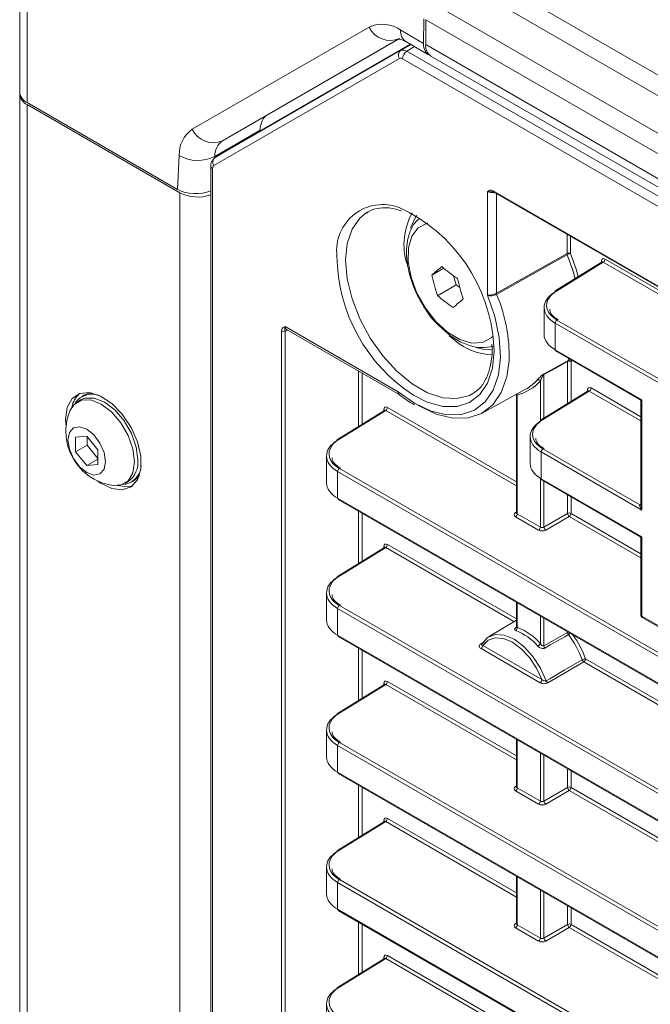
# Model space of a CAD drawing. Header units: millimetres. Extents: x 0 to 1118, y 0 to 864.
# Tile 119 of 235: x 750 to 762, y 371 to 391. Entities that reach past the tile are written whole.
import ezdxf

# ---------------------------------------------------------------- set-up
doc = ezdxf.new("R2010")
doc.units = ezdxf.units.MM

msp = doc.modelspace()

# ---------------------------------------------------------------- linework, layer by layer
at = {"color": 9, "linetype": 'Continuous', "lineweight": 0}
for p, q in [((853.541, 337.325), (758.488, 392.198)), ((853.291, 337.061), (758.238, 391.934)), ((749.888, 391.685), (749.888, 389.379)), ((852.968, 336.501), (757.915, 391.374)), ((852.865, 336.153), (757.812, 391.025)), ((753.171, 388.847), (756.69, 390.879)), ((757.315, 390.818), (757.769, 390.555)), ((757.294, 390.65), (753.775, 388.618)), ((753.627, 388.282), (757.314, 390.412)), ((757.314, 390.412), (757.515, 390.533)), ((757.589, 390.49), (757.439, 390.399)), ((757.439, 390.399), (853.588, 334.893)), ((852.865, 335.658), (757.812, 390.531)), ((757.289, 390.253), (753.602, 388.124)), ((853.501, 334.741), (757.352, 390.247)), ((749.888, 389.338), (749.888, 343)), ((753.775, 388.618), (754.67, 389.135)), ((754.521, 388.827), (753.62, 388.307)), ((752.882, 387.651), (752.914, 388.328)), ((753.62, 388.307), (753.619, 388.276)), ((753.576, 388.067), (753.576, 340.217)), ((752.924, 387.586), (752.924, 341.247)), ((759.042, 385.547), (759.042, 387.606)), ((759.153, 387.622), (851.7, 334.196)), ((759.217, 387.568), (759.217, 385.586)), ((760.622, 386.377), (760.622, 386.757)), ((760.693, 386.717), (760.693, 386.376)), ((759.217, 385.586), (760.622, 386.377)), ((761.378, 386.266), (763.064, 385.293)), ((761.343, 386.206), (760.413, 385.63)), ((761.307, 386.201), (761.307, 386.226)), ((763.064, 385.212), (761.343, 386.206)), ((755.018, 384.925), (757.265, 383.629)), ((760.387, 384.993), (760.387, 384.461)), ((850.466, 332.991), (760.387, 384.993)), ((760.421, 385.054), (850.501, 333.052)), ((754.949, 341.862), (754.949, 384.837)), ((755.019, 384.837), (755.019, 341.862)), ((755.072, 384.852), (755.072, 384.852)), ((759.169, 384.533), (759.171, 384.439)), ((760.387, 384.461), (762.107, 383.468)), ((760.632, 383.392), (760.632, 384.227)), ((760.702, 384.227), (760.702, 383.435)), ((756.477, 382.938), (756.477, 384.041)), ((756.547, 384.001), (756.547, 382.981)), ((760.163, 383.969), (760.163, 383.102)), ((760.093, 383.042), (760.093, 383.842)), ((759.632, 383.568), (759.632, 381.203)), ((761.065, 383.642), (760.135, 383.067)), ((761.029, 383.638), (761.029, 383.662)), ((762.092, 383.049), (761.065, 383.642)), ((761.1, 383.703), (762.092, 383.13)), ((762.107, 383.468), (762.107, 381.276)), ((757.018, 383.254), (756.087, 382.679)), ((756.982, 383.25), (756.982, 383.274)), ((759.617, 381.754), (757.018, 383.254)), ((757.052, 383.315), (759.617, 381.835)), ((760.108, 382.43), (760.108, 381.898)), ((762.107, 381.276), (760.108, 382.43)), ((760.143, 382.491), (762.071, 381.378)), ((854.792, 325.046), (756.061, 382.042)), ((756.061, 382.042), (756.061, 381.51)), ((756.096, 382.103), (854.826, 325.107)), ((760.093, 380.937), (760.093, 381.907)), ((760.108, 381.898), (762.107, 380.744)), ((760.163, 381.849), (760.163, 380.938)), ((760.632, 381.209), (760.632, 381.579)), ((756.061, 381.51), (854.792, 324.514)), ((760.702, 381.538), (760.702, 381.208)), ((762.071, 381.378), (762.092, 381.391)), ((756.477, 380.214), (756.477, 381.253)), ((756.547, 381.212), (756.547, 380.257)), ((759.596, 381.225), (759.617, 381.238)), ((759.632, 381.203), (760.093, 380.937)), ((760.163, 380.938), (760.632, 381.209)), ((760.702, 381.208), (762.092, 380.406)), ((760.058, 380.876), (759.597, 381.142)), ((760.667, 381.148), (760.198, 380.877)), ((762.092, 380.325), (760.667, 381.148)), ((757.052, 380.591), (759.617, 379.111)), ((762.107, 380.744), (762.107, 379.165)), ((757.018, 380.53), (756.087, 379.955)), ((756.982, 380.526), (756.982, 380.55)), ((759.567, 379.058), (757.018, 380.53)), ((759.632, 379.432), (759.632, 378.943)), ((854.792, 322.322), (756.061, 379.318)), ((756.061, 379.318), (756.061, 378.786)), ((756.096, 379.379), (854.826, 322.383)), ((760.093, 378.617), (760.093, 379.166)), ((760.163, 379.125), (760.163, 378.576)), ((762.107, 379.165), (768.578, 375.429)), ((759.606, 378.94), (759.616, 378.946)), ((760.163, 378.576), (760.632, 378.843)), ((760.632, 378.843), (760.632, 378.854)), ((756.061, 378.786), (854.792, 321.79)), ((758.902, 378.61), (758.98, 378.658)), ((756.477, 377.49), (756.477, 378.529)), ((756.547, 378.488), (756.547, 377.533)), ((760.089, 377.843), (758.912, 378.523)), ((758.946, 378.584), (760.124, 377.904)), ((760.954, 378.258), (760.238, 377.839)), ((763.064, 377.04), (760.954, 378.258)), ((760.989, 378.319), (763.064, 377.121)), ((757.052, 377.867), (759.617, 376.386)), ((757.018, 377.806), (756.087, 377.231)), ((756.982, 377.802), (756.982, 377.826)), ((759.617, 376.306), (757.018, 377.806)), ((759.632, 376.708), (759.632, 375.755)), ((854.792, 319.598), (756.061, 376.594)), ((756.061, 376.594), (756.061, 376.062)), ((756.096, 376.655), (854.826, 319.659)), ((760.093, 375.489), (760.093, 376.442)), ((760.163, 376.401), (760.163, 375.49)), ((760.632, 375.761), (760.632, 376.13)), ((760.702, 376.09), (760.702, 375.76)), ((756.061, 376.062), (854.792, 319.066)), ((756.477, 374.766), (756.477, 375.805)), ((756.547, 375.764), (756.547, 374.809)), ((759.596, 375.776), (759.617, 375.79)), ((760.058, 375.428), (759.597, 375.694)), ((759.632, 375.755), (760.093, 375.489)), ((760.163, 375.49), (760.632, 375.761)), ((760.667, 375.699), (760.198, 375.429)), ((763.064, 374.316), (760.667, 375.699)), ((760.702, 375.76), (763.064, 374.396)), ((757.052, 375.143), (759.617, 373.662)), ((757.018, 375.082), (756.087, 374.507)), ((756.982, 375.078), (756.982, 375.102)), ((759.617, 373.581), (757.018, 375.082)), ((759.632, 373.984), (759.632, 373.031)), ((854.792, 316.874), (756.061, 373.87)), ((756.061, 373.87), (756.061, 373.338)), ((756.096, 373.931), (854.826, 316.935)), ((760.093, 372.765), (760.093, 373.717)), ((760.163, 373.677), (760.163, 372.766)), ((760.632, 373.037), (760.632, 373.406)), ((760.702, 373.366), (760.702, 373.036)), ((756.061, 373.338), (854.792, 316.342)), ((756.477, 372.042), (756.477, 373.081)), ((756.547, 373.04), (756.547, 372.085)), ((759.596, 373.052), (759.617, 373.066)), ((760.058, 372.704), (759.597, 372.97)), ((759.632, 373.031), (760.093, 372.765)), ((760.163, 372.766), (760.632, 373.037)), ((760.667, 372.975), (760.198, 372.705)), ((763.064, 371.591), (760.667, 372.975)), ((760.702, 373.036), (763.064, 371.672)), ((756.982, 372.354), (756.982, 372.378)), ((757.052, 372.419), (759.617, 370.938)), ((757.018, 372.358), (756.087, 371.783)), ((759.617, 370.857), (757.018, 372.358))]:
    msp.add_line(p, q, dxfattribs=at)
at = {"color": 7, "linetype": 'Continuous', "lineweight": 15}
for p, q in [((749.742, 389.583), (749.742, 391.89)), ((757.769, 390.555), (757.777, 391.045)), ((757.812, 390.531), (757.812, 391.025)), ((757.279, 390.642), (754.67, 389.135)), ((757.419, 390.589), (757.869, 390.329)), ((754.323, 388.705), (757.502, 390.541)), ((757.915, 390.302), (852.968, 335.429)), ((749.742, 389.542), (749.742, 389.583)), ((749.742, 389.542), (749.742, 343.204)), ((752.882, 387.651), (749.888, 389.379)), ((752.924, 387.586), (749.888, 389.338)), ((754.521, 388.827), (754.521, 388.819)), ((754.323, 388.705), (753.627, 388.282)), ((753.54, 388.118), (753.54, 340.268)), ((759.164, 387.599), (851.71, 334.174)), ((756.666, 387.204), (756.629, 387.182)), ((757.933, 385.945), (758.171, 386.082)), ((761.318, 386.208), (760.387, 385.632)), ((758.367, 385.932), (758.418, 385.752)), ((758.047, 385.538), (758.418, 385.752)), ((758.418, 385.752), (758.489, 385.698)), ((760.167, 385.302), (760.167, 384.764)), ((755.045, 384.868), (757.284, 383.575)), ((758.398, 384.646), (758.282, 384.74)), ((759.127, 384.575), (759.134, 384.49)), ((760.397, 384.438), (762.067, 383.474)), ((760.636, 384.245), (760.663, 384.285)), ((760.719, 384.252), (760.702, 384.227)), ((751.02, 383.557), (750.978, 383.533)), ((758.75, 383.593), (758.812, 383.635)), ((758.937, 383.204), (759.798, 383.677)), ((759.617, 383.549), (759.617, 381.224)), ((761.04, 383.644), (760.109, 383.069)), ((750.959, 383.468), (750.891, 383.43)), ((762.092, 383.431), (762.092, 381.354)), ((756.993, 383.257), (756.062, 382.681)), ((750.655, 383.078), (750.664, 382.935)), ((751.074, 382.747), (750.853, 382.727)), ((751.295, 382.472), (751.074, 382.747)), ((750.853, 382.727), (750.853, 382.433)), ((751.083, 382.565), (750.853, 382.433)), ((751.083, 382.736), (751.083, 382.565)), ((751.083, 382.565), (751.295, 382.301)), ((759.889, 382.739), (759.889, 382.201)), ((750.853, 382.433), (751.074, 382.158)), ((751.295, 382.178), (751.295, 382.472)), ((755.842, 382.351), (755.842, 381.813)), ((751.295, 382.285), (751.074, 382.158)), ((751.074, 382.158), (751.295, 382.178)), ((751.829, 381.806), (751.896, 381.845)), ((751.962, 381.829), (752.004, 381.854)), ((760.119, 381.875), (762.067, 380.75)), ((756.072, 381.487), (854.802, 324.491)), ((759.617, 381.224), (759.616, 381.218)), ((762.092, 380.707), (762.092, 379.185)), ((756.993, 380.533), (756.062, 379.957)), ((755.842, 379.627), (755.842, 379.089)), ((759.617, 379.44), (759.617, 378.95)), ((759.617, 379.088), (759.063, 378.753)), ((762.117, 379.142), (768.588, 375.406)), ((756.072, 378.763), (854.802, 321.767)), ((758.924, 378.606), (758.924, 378.606)), ((756.993, 377.809), (756.062, 377.233)), ((755.842, 376.903), (755.842, 376.365)), ((759.617, 376.716), (759.617, 375.776)), ((756.072, 376.039), (854.802, 319.043)), ((759.617, 375.776), (759.616, 375.77)), ((756.993, 375.085), (756.062, 374.509)), ((755.842, 374.179), (755.842, 373.641)), ((759.617, 373.992), (759.617, 373.052)), ((756.072, 373.315), (854.802, 316.319)), ((759.617, 373.052), (759.616, 373.046)), ((756.993, 372.36), (756.062, 371.785)), ((755.842, 371.455), (755.842, 370.917))]:
    msp.add_line(p, q, dxfattribs=at)
at = {"color": 9, "linetype": 'Continuous', "lineweight": 0, "flags": 128}
for points in [[(756.629, 387.182), (756.503, 387.08), (756.348, 386.861), (756.253, 386.577), (756.221, 386.242), (756.253, 385.87), (756.348, 385.476), (756.503, 385.079), (756.709, 384.695), (756.958, 384.342), (757.24, 384.035), (757.541, 383.787), (757.849, 383.609), (758.151, 383.509), (758.432, 383.491), (758.682, 383.556), (758.75, 383.593)], [(757.854, 386.982), (757.839, 386.978), (757.663, 386.885), (757.537, 386.718), (757.468, 386.488), (757.463, 386.21), (757.521, 385.904), (757.637, 385.59), (757.806, 385.29), (758.013, 385.024), (758.247, 384.81)], [(760.627, 386.353), (760.555, 386.313), (760.268, 386.151), (759.222, 385.562)], [(757.265, 383.629), (757.591, 383.4), (757.918, 383.244), (758.233, 383.167), (758.525, 383.172), (758.782, 383.259), (758.995, 383.424), (759.155, 383.662), (759.258, 383.963), (759.298, 384.316), (759.274, 384.707), (759.188, 385.123), (759.042, 385.547)], [(758.247, 384.81), (758.49, 384.664), (758.727, 384.594), (758.94, 384.606), (759.116, 384.698), (759.152, 384.733)], [(759.171, 384.439), (759.139, 384.094), (759.044, 383.8), (758.891, 383.57), (758.685, 383.411), (758.435, 383.332), (758.151, 383.335), (757.845, 383.421), (757.571, 383.558)], [(760.632, 384.227), (760.397, 384.098), (760.163, 383.969)], [(760.168, 383.986), (760.239, 384.026), (760.527, 384.185), (760.636, 384.245)], [(759.632, 383.568), (759.627, 383.576), (759.623, 383.581)], [(759.606, 378.94), (759.612, 378.939), (759.614, 378.939)], [(760.632, 378.843), (760.639, 378.846), (760.644, 378.848)], [(760.124, 377.904), (760.018, 378.132), (759.877, 378.341), (759.713, 378.516), (759.535, 378.646), (759.358, 378.721), (759.193, 378.735), (759.053, 378.689), (758.946, 378.584)], [(760.649, 378.798), (760.577, 378.757), (760.289, 378.593), (760.18, 378.531)], [(760.206, 377.88), (760.278, 377.922), (760.564, 378.089), (760.922, 378.299)]]:
    msp.add_lwpolyline(points, dxfattribs=at)
at = {"color": 7, "linetype": 'Continuous', "lineweight": 15, "flags": 128}
for points in [[(757.636, 387.129), (757.612, 387.096), (757.512, 386.88)], [(760.782, 385.877), (760.735, 386.045), (760.627, 386.353)], [(760.693, 386.376), (760.802, 386.063), (760.844, 385.915)], [(758.796, 384.516), (758.941, 384.477), (759.143, 384.467)], [(759.471, 384.252), (759.426, 383.921), (759.316, 383.611), (759.147, 383.366), (758.923, 383.197), (758.655, 383.108), (758.351, 383.104), (758.022, 383.184), (757.682, 383.345), (757.655, 383.361)], [(751.287, 381.856), (751.35, 381.812), (751.573, 381.702), (751.782, 381.676), (751.957, 381.736), (752.083, 381.877), (752.149, 382.086), (752.149, 382.345), (752.083, 382.63), (751.957, 382.916), (751.782, 383.179), (751.573, 383.394), (751.35, 383.542), (751.132, 383.61), (750.938, 383.593), (750.785, 383.491), (750.688, 383.314), (750.655, 383.078), (750.655, 383.078)], [(751.02, 383.557), (751.103, 383.591), (751.177, 383.603)], [(750.741, 383.25), (750.824, 383.377), (750.97, 383.462), (751.155, 383.464), (751.36, 383.383), (751.565, 383.228), (751.75, 383.012), (751.896, 382.758), (751.991, 382.49), (752.023, 382.235)], [(750.959, 383.468), (751.038, 383.501), (751.222, 383.503), (751.427, 383.422), (751.632, 383.266), (751.817, 383.051), (751.964, 382.797), (752.058, 382.529), (752.09, 382.274)], [(751.447, 382.237), (751.418, 382.088), (751.338, 381.995), (751.217, 381.972), (751.074, 382.021), (750.931, 382.137), (750.81, 382.3), (750.729, 382.487), (750.701, 382.668), (750.729, 382.816), (750.81, 382.909), (750.931, 382.933), (751.074, 382.883), (751.217, 382.768), (751.338, 382.605), (751.418, 382.418), (751.447, 382.237)], [(752.023, 382.235), (751.991, 382.017), (751.896, 381.858), (751.75, 381.774), (751.598, 381.766)], [(752.121, 381.966), (752.075, 381.908), (752.004, 381.854)], [(751.681, 381.763), (751.888, 381.737), (751.988, 381.759)], [(758.934, 378.615), (759.044, 378.74), (759.195, 378.799), (759.375, 378.788), (759.57, 378.707), (759.765, 378.563), (759.945, 378.366), (760.096, 378.133), (760.206, 377.88)]]:
    msp.add_lwpolyline(points, dxfattribs=at)
at = {"color": 9, "linetype": 'Continuous', "lineweight": 0}
for centre, radius, start, end in [((756.949, 390.306), 0.629, 54.3818, 114.314), ((757.109, 391.073), 0.461, 204.8163, 293.6431), ((757.553, 390.787), 0.24, 172.7442, 235.9436), ((757.384, 390.32), 0.116, 127.473, 215.0415), ((757.544, 390.238), 0.193, 123.2297, 177.3477), ((753.516, 388.352), 0.603, 124.8933, 182.3489), ((753.59, 389.041), 0.461, 204.8163, 293.6431), ((753.982, 388.321), 0.362, 124.8933, 182.3489), ((753.286, 388.962), 0.736, 239.5768, 297.0045), ((753.697, 388.191), 0.116, 127.473, 215.0415), ((753.601, 388.123), 0.0618, 185.2267, 246.228), ((759.178, 387.62), 0.0247, 173.763, 234.9248), ((756.962, 386.431), 0.92, 69.5119, 186.4599), ((760.657, 386.308), 0.077, 62.6565, 116.7662), ((760.689, 386.378), 0.0669, 181.381, 202.1797), ((760.726, 386.181), 0.199, 99.6326, 119.7007), ((761.301, 386.27), 0.077, 303.2297, 357.3477), ((761.295, 386.201), 0.0273, 19.2634, 64.3043), ((759.284, 385.587), 0.067, 181.3945, 202.3096), ((756.383, 384.345), 3.089, 358.2762, 23.207), ((760.398, 385.611), 0.0244, 53.4892, 117.3259), ((760.464, 384.99), 0.077, 123.2297, 177.3477), ((754.984, 384.905), 0.077, 242.6565, 296.7662), ((760.663, 384.229), 0.031, 147.7995, 182.1422), ((760.666, 384.159), 0.077, 62.6565, 116.7662), ((760.658, 384.195), 0.0545, 36.1114, 112.9974), ((760.194, 383.97), 0.031, 147.71, 182.1536), ((760.049, 383.813), 0.0522, 32.924, 112.7167), ((761.017, 383.637), 0.0274, 19.4795, 64.2828), ((761.023, 383.706), 0.077, 303.2297, 357.3477), ((756.97, 383.25), 0.0273, 19.2634, 64.3043), ((756.975, 383.319), 0.077, 303.2297, 357.3477), ((760.12, 383.046), 0.0251, 54.4735, 116.3416), ((756.073, 382.659), 0.0251, 54.4735, 116.3416), ((760.185, 382.426), 0.077, 123.2297, 177.3477), ((756.138, 382.038), 0.077, 123.2297, 177.3477), ((762.086, 381.401), 0.0277, 236.4367, 282.4629), ((759.611, 381.248), 0.0279, 236.5133, 281.7062), ((759.555, 381.207), 0.077, 303.2297, 357.3477), ((760.666, 381.14), 0.077, 62.6565, 116.7662), ((760.711, 381.214), 0.0793, 183.5222, 236.4778), ((760.625, 381.212), 0.077, 303.2297, 357.3477), ((760.016, 380.941), 0.077, 303.2297, 357.3477), ((760.242, 380.943), 0.0793, 183.5222, 236.4778), ((756.975, 380.595), 0.077, 303.2297, 357.3477), ((756.97, 380.526), 0.0273, 19.2634, 64.3043), ((756.073, 379.935), 0.0251, 54.4735, 116.3416), ((756.138, 379.314), 0.077, 123.2297, 177.3477), ((762.117, 379.187), 0.0247, 185.0787, 246.2415), ((762.131, 379.162), 0.024, 172.814, 235.8738), ((759.566, 378.934), 0.0662, 304.8849, 8.5754), ((760.71, 378.847), 0.0786, 183.0983, 218.727), ((760.53, 378.995), 0.23, 300.9977, 312.0424), ((758.917, 378.633), 0.0278, 236.3226, 281.9201), ((758.869, 378.588), 0.077, 303.2297, 357.3477), ((759.97, 378.692), 0.144, 300.5992, 328.5661), ((760.241, 378.58), 0.0787, 183.1147, 218.9218), ((761, 378.161), 0.158, 94.1326, 119.5135), ((760.998, 378.324), 0.0795, 198.8169, 236.7109), ((760.912, 378.322), 0.077, 303.2297, 357.3477), ((756.975, 377.871), 0.077, 303.2297, 357.3477), ((760.047, 377.908), 0.077, 303.2297, 357.3477), ((760.282, 377.906), 0.0796, 198.4887, 236.6877), ((756.97, 377.802), 0.0273, 19.2634, 64.3043), ((756.073, 377.211), 0.0251, 54.4735, 116.3416), ((756.138, 376.59), 0.077, 123.2297, 177.3477), ((759.611, 375.8), 0.0279, 236.5133, 281.7062), ((759.555, 375.759), 0.077, 303.2297, 357.3477), ((760.666, 375.692), 0.077, 62.6565, 116.7662), ((760.711, 375.766), 0.0793, 183.5222, 236.4778), ((760.625, 375.764), 0.077, 303.2297, 357.3477), ((760.016, 375.493), 0.077, 303.2297, 357.3477), ((760.242, 375.495), 0.0793, 183.5222, 236.4778), ((756.975, 375.147), 0.077, 303.2297, 357.3477), ((756.97, 375.078), 0.0273, 19.2634, 64.3043), ((756.073, 374.487), 0.0251, 54.4735, 116.3416), ((756.138, 373.866), 0.077, 123.2297, 177.3477), ((759.611, 373.076), 0.0279, 236.5133, 281.7062), ((759.555, 373.035), 0.077, 303.2297, 357.3477), ((760.666, 372.968), 0.077, 62.6565, 116.7662), ((760.711, 373.042), 0.0793, 183.5222, 236.4778), ((760.625, 373.04), 0.077, 303.2297, 357.3477), ((760.016, 372.768), 0.077, 303.2297, 357.3477), ((760.242, 372.771), 0.0793, 183.5222, 236.4778), ((756.97, 372.353), 0.0273, 19.2634, 64.3043), ((756.975, 372.423), 0.077, 303.2297, 357.3477), ((756.073, 371.762), 0.0251, 54.4735, 116.3416)]:
    msp.add_arc(centre, radius, start, end, dxfattribs=at)
at = {"color": 7, "linetype": 'Continuous', "lineweight": 15}
for centre, radius, start, end in [((758.057, 390.504), 0.246, 173.7012, 234.9867), ((749.992, 389.608), 0.251, 185.6948, 245.6253), ((749.992, 389.567), 0.251, 185.6948, 245.6253), ((753.28, 388.274), 0.775, 242.654, 289.6171), ((755.93, 384.345), 3.244, 3.3255, 65.3326), ((758.682, 386.552), 1.301, 151.043, 196.6542), ((759.392, 386.364), 3.345, 180.6267, 237.0204), ((763.721, 379.411), 8.729, 129.8222, 131.5378), ((760.671, 389.151), 3.958, 230.0794, 235.7551), ((762.193, 386.925), 4.371, 192.9507, 198.4906), ((762.704, 386.859), 4.371, 192.9507, 198.4906), ((760.587, 388.574), 3.958, 230.0794, 235.7551), ((760.402, 385.613), 0.0247, 127.033, 186.4015), ((764.148, 378.768), 8.729, 129.8222, 131.5378), ((759.173, 385.558), 1.197, 229.6665, 268.06), ((760.41, 384.458), 0.024, 172.814, 235.8738), ((759.434, 384.424), 0.878, 282.9873, 318.5313), ((759.378, 384.438), 0.87, 298.9006, 318.4591), ((751.252, 383.233), 0.481, 132.0218, 169.2159), ((751.178, 383.192), 0.39, 63.2238, 147.9776), ((751.741, 382.838), 1.081, 157.6017, 180), ((760.124, 383.049), 0.0247, 127.033, 186.4015), ((751.741, 382.838), 1.081, 180, 262.3929), ((756.077, 382.661), 0.0247, 127.033, 186.4015), ((751.638, 382.22), 0.455, 304.5077, 6.8045), ((751.766, 382.173), 0.39, 272.0186, 356.7693), ((760.132, 381.895), 0.024, 172.814, 235.8738), ((756.086, 381.507), 0.0247, 173.763, 234.9248), ((756.077, 379.937), 0.0247, 127.033, 186.4015), ((762.142, 379.185), 0.05, 180, 240.0027), ((759.211, 377.859), 1.094, 40.4809, 68.9501), ((759.22, 377.872), 1.148, 40.4809, 68.9501), ((756.086, 378.783), 0.0247, 173.763, 234.9248), ((759.286, 377.726), 1.734, 19.2873, 38.1736), ((759.271, 377.717), 1.82, 19.2929, 36.1853), ((756.077, 377.213), 0.0247, 127.033, 186.4015), ((756.086, 376.059), 0.0247, 173.763, 234.9248), ((756.077, 374.489), 0.0247, 127.033, 186.4015), ((756.086, 373.335), 0.0247, 173.763, 234.9248), ((756.077, 371.765), 0.0247, 127.033, 186.4015)]:
    msp.add_arc(centre, radius, start, end, dxfattribs=at)
at = {"color": 9, "linetype": 'Continuous', "lineweight": 0}
for centre, major_axis, ratio, start_param, end_param in [((757.44, 390.196), (-0.127, 0.215), 0.574388, 5.491824, 6.277096), ((757.352, 390.145), (-0.062, 0.108), 0.577309, 5.498058, 6.28333), ((753.665, 388.016), (-0.063, 0.108), 0.577309, 0.000018, 0.78529), ((759.13, 387.655), (0.125, -0.003), 0.563014, 3.938622, 5.136968), ((761.378, 386.185), (-0.05, 0.0866), 0.577206, 5.498021, 7.068512), ((761.342, 386.164), (-0.0237, 0.0441), 0.576503, 5.515406, 6.31802), ((760.916, 385.35), (0.7, 0.011), 0.587275, 2.364613, 2.700546), ((755.109, 384.975), (0.065, 0.107), 0.59131, 2.368941, 3.154421), ((755.074, 384.996), (0.09, 0.15), 0.587369, 3.481968, 3.918493), ((761.1, 383.621), (-0.05, 0.0866), 0.577206, 5.498021, 7.068512), ((761.064, 383.601), (-0.0237, 0.0441), 0.576503, 5.515406, 6.31802), ((757.052, 383.234), (-0.05, 0.0866), 0.577206, 5.498021, 7.068512), ((762.142, 383.488), (0.079, 0.0096), 0.22767, 3.435506, 4.220986), ((762.142, 383.488), (0.0479, 0.0636), 0.227762, 2.062131, 2.866139), ((757.017, 383.213), (-0.0237, 0.0441), 0.576503, 5.515406, 6.31802), ((760.638, 382.786), (0.7, 0.011), 0.587275, 2.364613, 2.700546), ((756.591, 382.399), (0.7, 0.011), 0.587275, 2.364613, 2.700546), ((762.142, 381.297), (-0.0734, 0.0797), 0.368963, 6.21804, 7.771383), ((759.668, 381.185), (0.1, 0.0015), 0.587275, 2.364613, 3.917956), ((759.667, 381.225), (0.05, 0.0016), 0.597067, 3.122887, 3.908285), ((762.142, 381.297), (-0.032, 0.103), 0.368959, 0.867951, 1.653349), ((760.129, 380.918), (0.1, 0.0015), 0.587275, 3.917956, 5.471299), ((760.128, 380.959), (0.05, 0.0016), 0.597067, 3.908285, 5.461628), ((757.052, 380.509), (-0.05, 0.0866), 0.577206, 5.498021, 7.068512), ((762.142, 380.764), (0.079, 0.0096), 0.22767, 3.435506, 4.220986), ((762.142, 380.764), (0.0479, 0.0636), 0.227762, 2.062131, 2.866139), ((757.017, 380.489), (-0.0237, 0.0441), 0.576503, 5.515406, 6.31802), ((756.591, 379.675), (0.7, 0.011), 0.587275, 2.364613, 2.700546), ((757.052, 377.785), (-0.05, 0.0866), 0.577206, 5.498021, 7.068512), ((757.017, 377.765), (-0.0237, 0.0441), 0.576503, 5.515406, 6.31802), ((756.591, 376.95), (0.7, 0.011), 0.587275, 2.364613, 2.700546), ((759.668, 375.736), (0.1, 0.0015), 0.587275, 2.364613, 3.917956), ((759.667, 375.777), (0.05, 0.0016), 0.597067, 3.122887, 3.908285), ((760.129, 375.47), (0.1, 0.0015), 0.587275, 3.917956, 5.471299), ((760.128, 375.511), (0.05, 0.0016), 0.597067, 3.908285, 5.461628), ((757.052, 375.061), (-0.05, 0.0866), 0.577206, 5.498021, 7.068512), ((757.017, 375.041), (-0.0237, 0.0441), 0.576503, 5.515406, 6.31802), ((756.591, 374.226), (0.7, 0.011), 0.587275, 2.364613, 2.700546), ((759.668, 373.012), (0.1, 0.0015), 0.587275, 2.364613, 3.917956), ((759.667, 373.053), (0.05, 0.0016), 0.597067, 3.122887, 3.908285), ((760.128, 372.787), (0.05, 0.0016), 0.597067, 3.908285, 5.461628), ((760.129, 372.746), (0.1, 0.0015), 0.587275, 3.917956, 5.471299), ((757.052, 372.337), (-0.05, 0.0866), 0.577206, 5.498021, 7.068512), ((757.017, 372.317), (-0.0237, 0.0441), 0.576503, 5.515406, 6.31802), ((756.591, 371.502), (0.7, 0.011), 0.587275, 2.364613, 2.700546)]:
    msp.add_ellipse(centre, major_axis=major_axis, ratio=ratio, start_param=start_param, end_param=end_param, dxfattribs=at)
at = {"color": 7, "linetype": 'Continuous', "lineweight": 15}
for centre, major_axis, ratio, start_param, end_param in [((758.123, 390.76), (0.256, 0.429), 0.56722, 2.364542, 3.244259), ((755.051, 388.489), (-0.385, 0.644), 0.56722, 6.274838, 7.007876), ((753.236, 387.855), (0.5, -0.001), 0.577287, 3.928362, 5.366319), ((760.917, 385.309), (0.75, 0.011), 0.586615, 2.365234, 3.918577), ((760.916, 385.35), (0.7, 0.011), 0.587275, 2.700546, 3.917956), ((760.917, 384.757), (0.75, -0.01), 0.567807, 3.149475, 3.934873), ((760.639, 382.746), (0.75, 0.011), 0.586615, 2.365234, 3.918577), ((760.638, 382.786), (0.7, 0.011), 0.587275, 2.700546, 3.917956), ((756.592, 382.358), (0.75, 0.011), 0.586615, 2.365234, 3.918577), ((756.591, 382.399), (0.7, 0.011), 0.587275, 2.700546, 3.917956), ((760.639, 382.194), (0.75, -0.01), 0.567807, 3.149475, 3.934873), ((756.592, 381.806), (0.75, -0.01), 0.567807, 3.149475, 3.934873), ((756.592, 379.634), (0.75, 0.011), 0.586615, 2.365234, 3.918577), ((756.591, 379.675), (0.7, 0.011), 0.587275, 2.700546, 3.917956), ((756.592, 379.082), (0.75, -0.01), 0.567807, 3.149475, 3.934873), ((756.592, 376.91), (0.75, 0.011), 0.586615, 2.365234, 3.918577), ((756.591, 376.95), (0.7, 0.011), 0.587275, 2.700546, 3.917956), ((756.592, 376.358), (0.75, -0.01), 0.567807, 3.149475, 3.934873), ((756.592, 374.186), (0.75, 0.011), 0.586615, 2.365234, 3.918577), ((756.591, 374.226), (0.7, 0.011), 0.587275, 2.700546, 3.917956), ((756.592, 373.634), (0.75, -0.01), 0.567807, 3.149475, 3.934873), ((756.592, 371.462), (0.75, 0.011), 0.586615, 2.365234, 3.918577), ((756.591, 371.502), (0.7, 0.011), 0.587275, 2.700546, 3.917956)]:
    msp.add_ellipse(centre, major_axis=major_axis, ratio=ratio, start_param=start_param, end_param=end_param, dxfattribs=at)
for points, knots in [([(757.279, 390.643), (757.277, 390.643), (757.273, 390.642), (757.325, 390.637), (757.391, 390.603), (757.419, 390.589)], [0, 0, 0, 0, 0.230433, 0.666757, 1, 1, 1, 1]), ([(753.628, 388.283), (753.613, 388.272), (753.581, 388.249), (753.551, 388.196), (753.54, 388.15), (753.54, 388.123), (753.54, 388.118)], [0, 0, 0, 0, 0.2827637, 0.5959242, 0.9177508, 1, 1, 1, 1]), ([(759.143, 387.605), (759.144, 387.605), (759.148, 387.606), (759.154, 387.605), (759.162, 387.6), (759.164, 387.599)], [0, 0, 0, 0, 0.195333, 0.826484, 1, 1, 1, 1]), ([(756.637, 387.178), (756.652, 387.191), (756.725, 387.249), (756.894, 387.285), (757.113, 387.291), (757.269, 387.24), (757.33, 387.22)], [0, 0, 0, 0, 0.092646, 0.436921, 0.778098, 1, 1, 1, 1]), ([(757.673, 387.069), (757.638, 387.031), (757.548, 386.937), (757.467, 386.732), (757.423, 386.471), (757.438, 386.173), (757.513, 385.857), (757.637, 385.544), (757.755, 385.355), (757.813, 385.263)], [0, 0, 0, 0, 0.093064, 0.232333, 0.379359, 0.534568, 0.693158, 0.851398, 1, 1, 1, 1]), ([(761.322, 386.212), (761.322, 386.212), (761.323, 386.213), (761.32, 386.209), (761.318, 386.208), (761.318, 386.208)], [0, 0, 0, 0, 0.234585, 0.918463, 1, 1, 1, 1]), ([(757.813, 385.263), (757.816, 385.258), (757.877, 385.152), (758.032, 384.973), (758.194, 384.835), (758.274, 384.766)], [0, 0, 0, 0, 0.028608, 0.515153, 1, 1, 1, 1]), ([(760.447, 385.057), (760.422, 385.073), (760.35, 385.12), (760.285, 385.194), (760.28, 385.249), (760.279, 385.267)], [0, 0, 0, 0, 0.259352, 0.759482, 1, 1, 1, 1]), ([(758.274, 384.766), (758.32, 384.733), (758.453, 384.639), (758.673, 384.541), (758.925, 384.49), (759.078, 384.516), (759.151, 384.529)], [0, 0, 0, 0, 0.163769, 0.474522, 0.748368, 1, 1, 1, 1]), ([(759.134, 384.49), (759.135, 384.433), (759.135, 384.362), (759.123, 384.302), (759.12, 384.29)], [0, 0, 0, 0, 0.794545, 1, 1, 1, 1]), ([(759.12, 384.29), (759.108, 384.206), (759.082, 384.027), (758.979, 383.817), (758.885, 383.682), (758.814, 383.641), (758.802, 383.635)], [0, 0, 0, 0, 0.281482, 0.607247, 0.936517, 1, 1, 1, 1]), ([(757.25, 383.603), (757.305, 383.558), (757.417, 383.466), (757.533, 383.399), (757.593, 383.365)], [0, 0, 0, 0, 0.4875648, 1, 1, 1, 1]), ([(757.28, 383.58), (757.277, 383.582), (757.269, 383.587), (757.264, 383.605), (757.264, 383.621), (757.264, 383.628), (757.265, 383.629)], [0, 0, 0, 0, 0.212588, 0.698138, 0.971422, 1, 1, 1, 1]), ([(759.609, 383.573), (759.611, 383.571), (759.616, 383.564), (759.617, 383.555), (759.617, 383.549)], [0, 0, 0, 0, 0.284108, 1, 1, 1, 1]), ([(761.044, 383.648), (761.044, 383.649), (761.045, 383.649), (761.042, 383.645), (761.04, 383.645), (761.04, 383.645)], [0, 0, 0, 0, 0.234585, 0.918463, 1, 1, 1, 1]), ([(762.068, 383.473), (762.069, 383.473), (762.075, 383.47), (762.084, 383.459), (762.091, 383.445), (762.091, 383.435), (762.092, 383.432)], [0, 0, 0, 0, 0.056646, 0.419647, 0.821814, 1, 1, 1, 1]), ([(756.997, 383.261), (756.997, 383.261), (756.997, 383.262), (756.995, 383.258), (756.993, 383.257), (756.993, 383.257)], [0, 0, 0, 0, 0.234585, 0.918463, 1, 1, 1, 1]), ([(760.169, 382.493), (760.144, 382.509), (760.072, 382.556), (760.007, 382.631), (760.002, 382.686), (760.001, 382.703)], [0, 0, 0, 0, 0.259352, 0.759482, 1, 1, 1, 1]), ([(756.122, 382.106), (756.097, 382.122), (756.025, 382.169), (755.96, 382.243), (755.955, 382.298), (755.953, 382.316)], [0, 0, 0, 0, 0.259352, 0.759482, 1, 1, 1, 1]), ([(762.068, 380.749), (762.069, 380.749), (762.075, 380.746), (762.084, 380.735), (762.091, 380.721), (762.091, 380.711), (762.092, 380.708)], [0, 0, 0, 0, 0.056646, 0.419647, 0.821814, 1, 1, 1, 1]), ([(756.997, 380.537), (756.997, 380.537), (756.997, 380.538), (756.995, 380.533), (756.993, 380.533), (756.993, 380.533)], [0, 0, 0, 0, 0.234585, 0.918463, 1, 1, 1, 1]), ([(756.122, 379.382), (756.097, 379.398), (756.025, 379.445), (755.96, 379.519), (755.955, 379.574), (755.953, 379.592)], [0, 0, 0, 0, 0.259352, 0.759482, 1, 1, 1, 1]), ([(759.617, 378.95), (759.617, 378.95), (759.618, 378.945), (759.615, 378.938), (759.613, 378.935), (759.613, 378.935), (759.613, 378.935)], [0, 0, 0, 0, 0.006439, 0.616387, 0.978178, 1, 1, 1, 1]), ([(758.924, 378.606), (758.925, 378.608), (758.927, 378.61), (758.931, 378.613), (758.933, 378.614), (758.934, 378.615)], [0, 0, 0, 0, 0.5584062, 0.7682558, 1, 1, 1, 1]), ([(756.997, 377.813), (756.997, 377.813), (756.997, 377.814), (756.995, 377.809), (756.993, 377.809), (756.993, 377.809)], [0, 0, 0, 0, 0.234585, 0.918463, 1, 1, 1, 1]), ([(756.122, 376.658), (756.097, 376.674), (756.025, 376.72), (755.96, 376.795), (755.955, 376.85), (755.953, 376.868)], [0, 0, 0, 0, 0.259352, 0.759482, 1, 1, 1, 1]), ([(756.997, 375.089), (756.997, 375.089), (756.997, 375.089), (756.995, 375.085), (756.993, 375.085), (756.993, 375.085)], [0, 0, 0, 0, 0.234585, 0.918463, 1, 1, 1, 1]), ([(756.122, 373.934), (756.097, 373.95), (756.025, 373.996), (755.96, 374.071), (755.955, 374.126), (755.953, 374.144)], [0, 0, 0, 0, 0.259352, 0.759482, 1, 1, 1, 1]), ([(756.997, 372.365), (756.997, 372.365), (756.997, 372.365), (756.995, 372.361), (756.993, 372.361), (756.993, 372.361)], [0, 0, 0, 0, 0.234585, 0.918463, 1, 1, 1, 1])]:
    msp.add_open_spline(points, degree=3, knots=knots, dxfattribs=at)
at = {"color": 9, "linetype": 'Continuous', "lineweight": 0}
for points, knots in [([(759.153, 387.622), (759.13, 387.635), (759.109, 387.638), (759.072, 387.629), (759.057, 387.617), (759.042, 387.606)], [0, 0, 0, 0, 0.5, 0.5, 1, 1, 1, 1]), ([(759.143, 387.605), (759.132, 387.605), (759.103, 387.603), (759.068, 387.602), (759.048, 387.605), (759.042, 387.606), (759.042, 387.606)], [0, 0, 0, 0, 0.300002, 0.796541, 0.990665, 1, 1, 1, 1]), ([(759.217, 385.586), (759.193, 385.572), (759.16, 385.56), (759.095, 385.546), (759.064, 385.544), (759.042, 385.547)], [0, 0, 0, 0, 0.5, 0.5, 1, 1, 1, 1]), ([(759.222, 385.562), (759.198, 385.548), (759.164, 385.539), (759.097, 385.534), (759.066, 385.538), (759.042, 385.547)], [0, 0, 0, 0, 0.5, 0.5, 1, 1, 1, 1]), ([(754.949, 384.837), (754.949, 384.863), (754.958, 384.883), (754.984, 384.91), (755.001, 384.918), (755.018, 384.925)], [0, 0, 0, 0, 0.5, 0.5, 1, 1, 1, 1]), ([(755.019, 384.837), (755.016, 384.846), (755.014, 384.853), (755.011, 384.867), (755.01, 384.872), (755.01, 384.892), (755.012, 384.907), (755.018, 384.925)], [0, 0, 0, 0, 0.25, 0.25, 0.5, 0.5, 1, 1, 1, 1]), ([(760.168, 383.986), (760.154, 383.979), (760.138, 383.966), (760.11, 383.943), (760.097, 383.931), (760.062, 383.898), (760.044, 383.878), (760.029, 383.862)], [0, 0, 0, 0, 0.25, 0.25, 0.5, 0.5, 1, 1, 1, 1]), ([(760.093, 383.842), (760.1, 383.861), (760.108, 383.881), (760.123, 383.914), (760.129, 383.925), (760.139, 383.942), (760.143, 383.948), (760.152, 383.959), (760.157, 383.966), (760.163, 383.969)], [0, 0, 0, 0, 0.5, 0.5, 0.75, 0.75, 0.875, 0.875, 1, 1, 1, 1]), ([(759.618, 383.549), (759.618, 383.549), (759.617, 383.55), (759.622, 383.556), (759.628, 383.564), (759.632, 383.568)], [0, 0, 0, 0, 0.1244, 0.520954, 1, 1, 1, 1]), ([(759.606, 378.94), (759.588, 378.929), (759.578, 378.916), (759.577, 378.895), (759.586, 378.885), (759.604, 378.879)], [0, 0, 0, 0, 0.5, 0.5, 1, 1, 1, 1]), ([(759.618, 378.95), (759.618, 378.95), (759.617, 378.948), (759.621, 378.945), (759.628, 378.944), (759.632, 378.943)], [0, 0, 0, 0, 0.117769, 0.55849, 1, 1, 1, 1]), ([(758.902, 378.61), (758.883, 378.598), (758.874, 378.582), (758.879, 378.549), (758.892, 378.535), (758.912, 378.523)], [0, 0, 0, 0, 0.5, 0.5, 1, 1, 1, 1]), ([(758.946, 378.584), (758.941, 378.586), (758.93, 378.588), (758.922, 378.595), (758.922, 378.601), (758.923, 378.605), (758.924, 378.606), (758.924, 378.606)], [0, 0, 0, 0, 0.357394, 0.692492, 0.902983, 0.971466, 1, 1, 1, 1]), ([(760.043, 378.569), (760.061, 378.549), (760.084, 378.534), (760.134, 378.519), (760.161, 378.52), (760.18, 378.531)], [0, 0, 0, 0, 0.5, 0.5, 1, 1, 1, 1]), ([(760.163, 378.576), (760.157, 378.573), (760.15, 378.572), (760.137, 378.575), (760.13, 378.579), (760.112, 378.592), (760.101, 378.604), (760.093, 378.617)], [0, 0, 0, 0, 0.25, 0.25, 0.5, 0.5, 1, 1, 1, 1]), ([(760.206, 377.88), (760.2, 377.877), (760.193, 377.875), (760.178, 377.876), (760.17, 377.877), (760.148, 377.885), (760.135, 377.894), (760.124, 377.904)], [0, 0, 0, 0, 0.25, 0.25, 0.5, 0.5, 1, 1, 1, 1]), ([(760.089, 377.843), (760.109, 377.832), (760.135, 377.824), (760.19, 377.822), (760.218, 377.828), (760.238, 377.839)], [0, 0, 0, 0, 0.5, 0.5, 1, 1, 1, 1])]:
    msp.add_open_spline(points, degree=3, knots=knots, dxfattribs=at)

doc.saveas('drawing.dxf')
